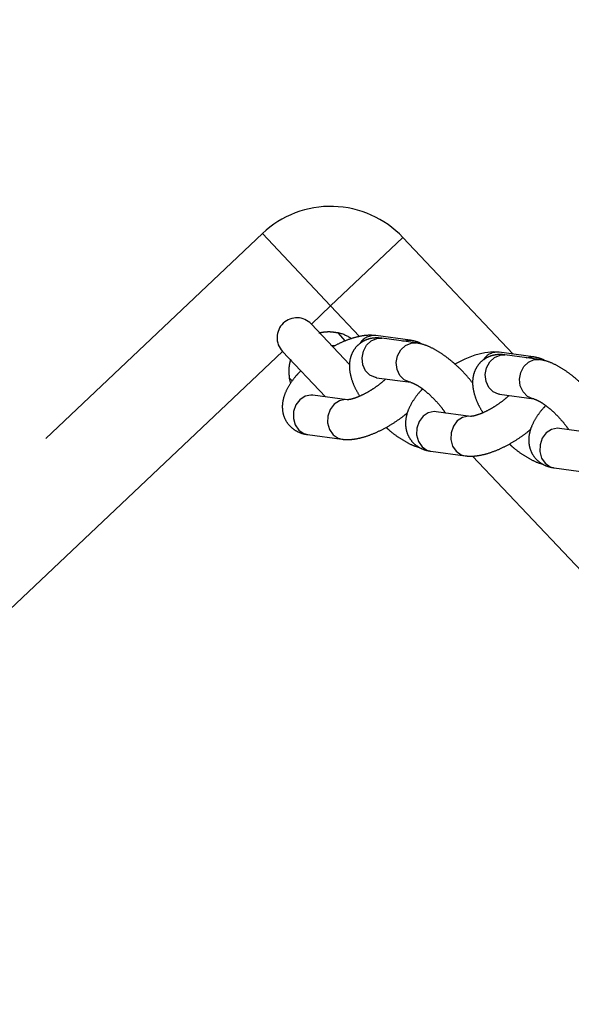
# Model space of a CAD drawing. Header units: metres. Extents: x 104098 to 104607, y 427853 to 428230.
# Tile 105 of 147: x 104264.6857 to 104264.7689, y 428140.8492 to 428140.9977. Entities that reach past the tile are written whole.
import ezdxf

# ---------------------------------------------------------------- set-up
doc = ezdxf.new("R2010")
doc.units = ezdxf.units.M
doc.linetypes.add('DASHED2', pattern=[0.375, 0.25, -0.125])

# ---------------------------------------------------------------- blocks, each defined once
blk = doc.blocks.new('school2')
at = {"color": 252, "linetype": 'DASHED2'}
for p, q in [((107993.4965444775, 456625.1556471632), (107993.9165444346, 456625.1556471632)), ((107993.9165444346, 456625.1406471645), (107993.9165444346, 456625.1556471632)), ((107993.9065444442, 456625.1406471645), (107993.506544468, 456625.1406471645)), ((107993.9065444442, 456625.1406471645), (107993.9065444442, 456625.1312056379)), ((107993.9125444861, 456625.1322585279), (107993.9125444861, 456625.1406471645)), ((107993.9165444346, 456625.1406471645), (107993.9125444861, 456625.1406471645)), ((107993.9315444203, 456625.1406471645), (107993.9165444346, 456625.1406471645)), ((107993.9165444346, 456625.1342699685), (107993.9165444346, 456625.1406471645)), ((107993.9315444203, 456625.1406471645), (107993.9315444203, 456625.1164340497)), ((107993.9042071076, 456625.1363879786), (107993.9045464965, 456625.1369668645)), ((107993.9045640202, 456625.1363964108), (107993.9045464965, 456625.1369668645)), ((107993.9145424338, 456625.1369668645), (107993.9144905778, 456625.1352829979)), ((107993.9125204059, 456625.1363200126), (107993.9128494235, 456625.1359004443)), ((107993.9128494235, 456625.1359004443), (107993.9128670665, 456625.1358744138)), ((107993.9015431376, 456625.132908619), (107993.9008018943, 456625.1321790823)), ((107993.9024612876, 456625.1333847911), (107993.9015431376, 456625.132908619)), ((107993.9034454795, 456625.1335501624), (107993.9024612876, 456625.1333847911)), ((107993.9043771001, 456625.1333847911), (107993.9034454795, 456625.1335501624)), ((107993.905143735, 456625.132908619), (107993.9043771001, 456625.1333847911)), ((107993.9053432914, 456625.1326929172), (107993.905143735, 456625.132908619)), ((107993.9086190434, 456625.1286369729), (107993.9053432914, 456625.1326929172)), ((107993.9145929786, 456625.1316683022), (107993.9154354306, 456625.1322804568)), ((107993.9154354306, 456625.1322804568), (107993.9164012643, 456625.1326061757)), ((107993.9164012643, 456625.1326061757), (107993.9173738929, 456625.1326061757)), ((107993.9173738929, 456625.1326061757), (107993.9182361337, 456625.1322804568)), ((107993.9182361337, 456625.1322804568), (107993.9187920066, 456625.1317905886)), ((107993.9216891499, 456625.1286369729), (107993.9184133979, 456625.1326929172)), ((107993.9003269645, 456625.1312841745), (107993.9001754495, 456625.1303318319)), ((107993.9008018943, 456625.1321790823), (107993.9003269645, 456625.1312841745)), ((107993.9136574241, 456625.1299056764), (107993.9139754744, 456625.1308435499)), ((107993.9139754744, 456625.1308435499), (107993.9145929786, 456625.1316683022)), ((107993.9220677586, 456625.1277346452), (107993.9187920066, 456625.1317905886)), ((107993.9001754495, 456625.1303318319), (107993.9003658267, 456625.1294369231)), ((107993.9003658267, 456625.1294369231), (107993.9006755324, 456625.1289230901)), ((107993.9057369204, 456625.1293288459), (107993.9048188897, 456625.1288526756)), ((107993.9067211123, 456625.129494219), (107993.9057369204, 456625.1293288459)), ((107993.9076527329, 456625.1293288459), (107993.9067211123, 456625.129494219)), ((107993.9084193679, 456625.1288526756), (107993.9076527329, 456625.1293288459)), ((107993.9136772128, 456625.128967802), (107993.9136574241, 456625.1299056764)), ((107993.920807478, 456625.1292950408), (107993.9214894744, 456625.1288526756)), ((107993.9006755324, 456625.1289230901), (107993.9039511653, 456625.1248671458)), ((107993.9040776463, 456625.128123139), (107993.9036025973, 456625.1272282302)), ((107993.9048188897, 456625.1288526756), (107993.9040776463, 456625.128123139)), ((107993.9086170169, 456625.1286394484), (107993.9084193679, 456625.1288526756)), ((107993.9140323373, 456625.1281430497), (107993.9136772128, 456625.128967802)), ((107993.9140920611, 456625.1280615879), (107993.9140323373, 456625.1281430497)), ((107993.9141242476, 456625.1280207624), (107993.9140920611, 456625.1280615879)), ((107993.9141242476, 456625.1280207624), (107993.9173998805, 456625.1239648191)), ((107993.9178686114, 456625.1276123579), (107993.9187110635, 456625.1282245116)), ((107993.9187110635, 456625.1282245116), (107993.9196768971, 456625.1285502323)), ((107993.9196768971, 456625.1285502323), (107993.9206496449, 456625.1285502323)), ((107993.9206496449, 456625.1285502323), (107993.9215118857, 456625.1282245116)), ((107993.9214894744, 456625.1288526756), (107993.9216904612, 456625.1286352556)), ((107993.9215118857, 456625.1282245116), (107993.9220694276, 456625.1277324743)), ((107993.9036025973, 456625.1272282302), (107993.9034512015, 456625.1262758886)), ((107993.9034512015, 456625.1262758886), (107993.9036415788, 456625.1253809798)), ((107993.9169330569, 456625.1258497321), (107993.9172511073, 456625.1267876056)), ((107993.9172511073, 456625.1267876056), (107993.9178686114, 456625.1276123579)), ((107993.9036415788, 456625.1253809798), (107993.903952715, 456625.1248652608)), ((107993.9169528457, 456625.1249118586), (107993.9169330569, 456625.1258497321)), ((107993.9173080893, 456625.1240871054), (107993.9169528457, 456625.1249118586)), ((107993.9173992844, 456625.1239656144), (107993.9173080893, 456625.1240871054)), ((107993.9241232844, 456625.121395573), (107993.9241232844, 456625.1213955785)), ((107993.9257433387, 456625.1209052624), (107993.9241232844, 456625.121395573)), ((107993.9272720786, 456625.1202717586), (107993.9257433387, 456625.1209052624)), ((107993.9152379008, 456625.1189487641), (107993.9142537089, 456625.1187833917)), ((107993.9161695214, 456625.1187833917), (107993.9152379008, 456625.1189487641)), ((107993.9286010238, 456625.1195189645), (107993.9272720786, 456625.1202717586)), ((107993.9296315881, 456625.1187078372), (107993.9286010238, 456625.1195189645)), ((107993.9125943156, 456625.1175776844), (107993.9121193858, 456625.1166827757)), ((107993.913335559, 456625.1183072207), (107993.9125943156, 456625.1175776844)), ((107993.9142537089, 456625.1187833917), (107993.913335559, 456625.1183072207)), ((107993.9169361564, 456625.1183072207), (107993.9161695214, 456625.1187833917)), ((107993.9171357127, 456625.118091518), (107993.9169361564, 456625.1183072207)), ((107993.9204114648, 456625.114035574), (107993.9171357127, 456625.118091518)), ((107993.9263853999, 456625.1170669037), (107993.9272278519, 456625.1176790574)), ((107993.9272278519, 456625.1176790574), (107993.9281936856, 456625.1180047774)), ((107993.9281936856, 456625.1180047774), (107993.9291663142, 456625.1180047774)), ((107993.9291663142, 456625.1180047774), (107993.930028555, 456625.1176790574)), ((107993.9302058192, 456625.118091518), (107993.9296315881, 456625.1187078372)), ((107993.930028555, 456625.1176790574), (107993.9305844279, 456625.1171891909)), ((107993.9334815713, 456625.114035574), (107993.9302058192, 456625.118091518)), ((107993.9121193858, 456625.1166827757), (107993.9119678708, 456625.1157304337)), ((107993.9254498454, 456625.1153042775), (107993.9257678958, 456625.1162421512)), ((107993.9257678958, 456625.1162421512), (107993.9263853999, 456625.1170669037)), ((107993.93386018, 456625.1131332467), (107993.9305844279, 456625.1171891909)), ((107993.9119678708, 456625.1157304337), (107993.912158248, 456625.1148355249)), ((107993.912158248, 456625.1148355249), (107993.9124679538, 456625.1143216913)), ((107993.9175293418, 456625.1147274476), (107993.916611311, 456625.1142512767)), ((107993.9185135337, 456625.1148928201), (107993.9175293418, 456625.1147274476)), ((107993.9194451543, 456625.1147274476), (107993.9185135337, 456625.1148928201)), ((107993.9202117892, 456625.1142512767), (107993.9194451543, 456625.1147274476)), ((107993.9254696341, 456625.1143664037), (107993.9254498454, 456625.1153042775)), ((107993.9258247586, 456625.1135416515), (107993.9254696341, 456625.1143664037)), ((107993.9325998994, 456625.1146936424), (107993.9332818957, 456625.1142512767)), ((107993.9124679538, 456625.1143216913), (107993.9157435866, 456625.1102657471)), ((107993.9158700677, 456625.1135217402), (107993.9153950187, 456625.1126268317)), ((107993.916611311, 456625.1142512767), (107993.9158700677, 456625.1135217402)), ((107993.9204094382, 456625.1140380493), (107993.9202117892, 456625.1142512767)), ((107993.9258844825, 456625.1134601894), (107993.9258247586, 456625.1135416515)), ((107993.925916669, 456625.1134193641), (107993.9258844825, 456625.1134601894)), ((107993.925916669, 456625.1134193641), (107993.9291923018, 456625.1093634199)), ((107993.9290435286, 456625.1121862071), (107993.9296610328, 456625.1130109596)), ((107993.9296610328, 456625.1130109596), (107993.9305034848, 456625.1136231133)), ((107993.9305034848, 456625.1136231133), (107993.9314693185, 456625.1139488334)), ((107993.9314693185, 456625.1139488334), (107993.9324420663, 456625.1139488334)), ((107993.9324420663, 456625.1139488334), (107993.9333043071, 456625.1136231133)), ((107993.9332818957, 456625.1142512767), (107993.9334828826, 456625.1140338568)), ((107993.9333043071, 456625.1136231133), (107993.9338618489, 456625.1131310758)), ((107993.9153950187, 456625.1126268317), (107993.9152436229, 456625.1116744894)), ((107993.9152436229, 456625.1116744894), (107993.9154340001, 456625.1107795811)), ((107993.9287254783, 456625.1112483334), (107993.9290435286, 456625.1121862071)), ((107993.9154340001, 456625.1107795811), (107993.9157451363, 456625.1102638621)), ((107993.928745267, 456625.1103104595), (107993.9287254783, 456625.1112483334)), ((107993.9291005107, 456625.1094857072), (107993.928745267, 456625.1103104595)), ((107993.9165444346, 456625.0418096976), (107993.9165444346, 456625.1094710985)), ((107993.9291917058, 456625.1093642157), (107993.9291005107, 456625.1094857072)), ((107993.9260461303, 456625.1041819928), (107993.9251279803, 456625.1037058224)), ((107993.9270303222, 456625.1043473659), (107993.9260461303, 456625.1041819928)), ((107993.9279619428, 456625.1041819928), (107993.9270303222, 456625.1043473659)), ((107993.9287285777, 456625.1037058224), (107993.9279619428, 456625.1041819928)), ((107993.924386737, 456625.1029762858), (107993.9239118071, 456625.102081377)), ((107993.9251279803, 456625.1037058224), (107993.924386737, 456625.1029762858)), ((107993.928928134, 456625.1034901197), (107993.9287285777, 456625.1037058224)), ((107993.9322038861, 456625.0994341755), (107993.928928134, 456625.1034901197)), ((107993.9239118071, 456625.102081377), (107993.9237602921, 456625.1011290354)), ((107993.9237602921, 456625.1011290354), (107993.9239506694, 456625.1002341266)), ((107993.9239506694, 456625.1002341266), (107993.9242603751, 456625.0997202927)), ((107993.9242603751, 456625.0997202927), (107993.927536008, 456625.0956643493))]:
    blk.add_line(p, q, dxfattribs=at)
for centre, radius, start, end in [((107963.1760300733, 457111.1270218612), 478.5421874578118, 270.128471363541, 276.2285906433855), ((107963.1760300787, 457111.1270218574), 478.5421874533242, 270.128471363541, 276.2285906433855), ((107963.1760076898, 457111.1274265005), 478.6425921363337, 270.1284688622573, 276.2273076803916), ((107963.1760076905, 457111.1274265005), 480.8925921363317, 270.1284688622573, 276.1986169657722), ((107993.9165444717, 456625.1406471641), 0.01500000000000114, 0, 90), ((107993.9095444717, 456625.1406471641), 0.002999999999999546, 0, 180), ((107993.9095444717, 456625.1336471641), 0.006000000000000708, 12.3134827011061, 33.59255543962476), ((107993.9165187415, 456625.1310625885), 0.002499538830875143, 40.71159185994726, 103.7886995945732), ((107993.9283111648, 456625.1164611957), 0.002499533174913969, 40.71151263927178, 103.7887788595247)]:
    blk.add_arc(centre, radius, start, end, dxfattribs=at)
for points, knots in [([(107993.9045464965, 456625.1369668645), (107993.9048026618, 456625.1373057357), (107993.9052286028, 456625.1378691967), (107993.9059005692, 456625.1384268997), (107993.9063407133, 456625.1387261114), (107993.9066167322, 456625.1388850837), (107993.9066437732, 456625.1388995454), (107993.9066567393, 456625.1389064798)], [0, 0, 0, 0, 0.3231392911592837, 0.5373025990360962, 0.7133124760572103, 0.8625333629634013, 1, 1, 1, 1]), ([(107993.9124435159, 456625.1389002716), (107993.9124385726, 456625.1389029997), (107993.9124195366, 456625.1389135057), (107993.9125546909, 456625.1388393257), (107993.9128290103, 456625.1386736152), (107993.9132781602, 456625.138358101), (107993.9139122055, 456625.1378121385), (107993.9143174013, 456625.1372686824), (107993.9145424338, 456625.1369668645)], [0, 0, 0, 0, 0.0483200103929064, 0.1860778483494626, 0.326041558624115, 0.4830758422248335, 0.7129171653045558, 0.9999999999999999, 0.9999999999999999, 0.9999999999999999, 0.9999999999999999]), ([(107993.9065997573, 456625.1366154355), (107993.9062879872, 456625.1366060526), (107993.9054105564, 456625.1365796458), (107993.904067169, 456625.1363472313), (107993.9026977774, 456625.1359251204), (107993.9015721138, 456625.135316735), (107993.9007088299, 456625.1345806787), (107993.9000689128, 456625.1336958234), (107993.8996693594, 456625.132656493), (107993.8995721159, 456625.1315432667), (107993.899780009, 456625.130469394), (107993.9001734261, 456625.1295975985), (107993.9005237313, 456625.1291270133), (107993.9006755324, 456625.1289230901)], [0, 0, 0, 0, 0.06648177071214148, 0.1871031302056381, 0.3156594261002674, 0.4187750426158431, 0.5096598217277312, 0.595268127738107, 0.6789030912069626, 0.7687486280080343, 0.8531224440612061, 0.9363521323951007, 1, 1, 1, 1]), ([(107993.9184133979, 456625.1326929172), (107993.918227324, 456625.132903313), (107993.9177559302, 456625.1334363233), (107993.9167980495, 456625.1341663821), (107993.9155048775, 456625.1348946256), (107993.9140501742, 456625.1355067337), (107993.9129902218, 456625.1358069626), (107993.9124981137, 456625.135946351)], [0, 0, 0, 0, 0.1347384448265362, 0.3413423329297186, 0.5694835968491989, 0.8001225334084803, 1, 1, 1, 1]), ([(107993.9187920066, 456625.1317905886), (107993.9185979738, 456625.1320104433), (107993.9181778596, 456625.1324864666), (107993.9173538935, 456625.1330620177), (107993.9163558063, 456625.1334479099), (107993.9152730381, 456625.1335544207), (107993.9142121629, 456625.1333596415), (107993.9132646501, 456625.1329045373), (107993.9124673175, 456625.1322606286), (107993.9117815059, 456625.1314329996), (107993.9111806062, 456625.1303702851), (107993.9106914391, 456625.1291422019), (107993.9104701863, 456625.1281762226), (107993.9103689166, 456625.1277340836)], [0, 0, 0, 0, 0.07542713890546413, 0.1633127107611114, 0.2475319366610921, 0.3308618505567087, 0.4179364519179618, 0.5006054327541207, 0.5840424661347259, 0.6741792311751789, 0.7777888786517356, 0.8982916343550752, 1, 1, 1, 1]), ([(107993.9150127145, 456625.1269206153), (107993.9147123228, 456625.1269261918), (107993.9140302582, 456625.126938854), (107993.9128709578, 456625.1270822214), (107993.9116481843, 456625.1273259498), (107993.9105219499, 456625.1276538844), (107993.9096208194, 456625.1280141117), (107993.9090068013, 456625.1283384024), (107993.9086625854, 456625.1285905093), (107993.9086330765, 456625.1286232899), (107993.9086194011, 456625.1286384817)], [0, 0, 0, 0, 0.1116483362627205, 0.2535069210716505, 0.3974372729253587, 0.5404683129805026, 0.6796219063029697, 0.7980003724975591, 0.9063861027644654, 1, 1, 1, 1]), ([(107993.9225622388, 456625.126988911), (107993.9225569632, 456625.1270188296), (107993.922490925, 456625.1273933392), (107993.9221800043, 456625.1279589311), (107993.9218375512, 456625.1284319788), (107993.9216891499, 456625.1286369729)], [0, 0, 0, 0, 0.04689163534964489, 0.5869727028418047, 1, 1, 1, 1]), ([(107993.9241250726, 456625.1174420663), (107993.9241630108, 456625.1179159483), (107993.9242455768, 456625.1189472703), (107993.9242163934, 456625.1205776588), (107993.924069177, 456625.122256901), (107993.9237875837, 456625.1238697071), (107993.9233555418, 456625.1253893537), (107993.922812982, 456625.126690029), (107993.9222965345, 456625.1274139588), (107993.9220677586, 456625.1277346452)], [0, 0, 0, 0, 0.1228536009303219, 0.2673695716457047, 0.4123340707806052, 0.5592667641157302, 0.7109220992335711, 0.8719442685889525, 1, 1, 1, 1]), ([(107993.9039511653, 456625.1248671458), (107993.904137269, 456625.1246567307), (107993.9046087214, 456625.124123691), (107993.9055669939, 456625.1233941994), (107993.9068582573, 456625.1226632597), (107993.908371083, 456625.1220400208), (107993.9100077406, 456625.1215430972), (107993.9116959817, 456625.1211935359), (107993.9130184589, 456625.1209998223), (107993.9137435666, 456625.1209727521), (107993.9139155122, 456625.1209663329)], [0, 0, 0, 0, 0.08833644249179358, 0.2237807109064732, 0.3733443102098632, 0.5245452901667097, 0.6706655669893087, 0.8136997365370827, 0.955822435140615, 0.9999999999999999, 0.9999999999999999, 0.9999999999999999, 0.9999999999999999]), ([(107993.9174050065, 456625.1239570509), (107993.9174081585, 456625.123953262), (107993.9174167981, 456625.1239428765), (107993.917559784, 456625.123685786), (107993.9177574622, 456625.1231518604), (107993.917964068, 456625.1223513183), (107993.9181306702, 456625.1213243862), (107993.918227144, 456625.1201325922), (107993.9182289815, 456625.1188754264), (107993.918157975, 456625.1177875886), (107993.9180574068, 456625.117209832), (107993.9180202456, 456625.1169963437)], [0, 0, 0, 0, 0.05639692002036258, 0.1545848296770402, 0.2616403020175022, 0.380106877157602, 0.5080650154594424, 0.6424195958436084, 0.7801815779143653, 0.9187742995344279, 1, 1, 1, 1]), ([(107993.9180068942, 456625.1219964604), (107993.9178255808, 456625.1219901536), (107993.9170804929, 456625.1219642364), (107993.9158614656, 456625.1217432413), (107993.9144898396, 456625.1213243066), (107993.9133645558, 456625.120715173), (107993.9125012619, 456625.119979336), (107993.9118613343, 456625.1190944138), (107993.9114617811, 456625.1180550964), (107993.9113645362, 456625.1169418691), (107993.9115724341, 456625.1158679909), (107993.9119658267, 456625.1149962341), (107993.9123161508, 456625.1145256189), (107993.9124679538, 456625.1143216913)], [0, 0, 0, 0, 0.03989752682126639, 0.1639545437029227, 0.2961724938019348, 0.4022201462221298, 0.4956984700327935, 0.5837451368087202, 0.6697622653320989, 0.7621667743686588, 0.8489438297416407, 0.9345441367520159, 1, 1, 1, 1]), ([(107993.9100338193, 456625.1215630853), (107993.9100557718, 456625.1212816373), (107993.9101219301, 456625.1204334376), (107993.9103719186, 456625.1190898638), (107993.9108072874, 456625.1175743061), (107993.9112062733, 456625.1165390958), (107993.9115403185, 456625.1160495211), (107993.9115947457, 456625.1159697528)], [0, 0, 0, 0, 0.1293923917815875, 0.3899497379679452, 0.6588773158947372, 0.9444195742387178, 1, 1, 1, 1]), ([(107993.9305844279, 456625.1171891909), (107993.9303903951, 456625.1174090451), (107993.9299702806, 456625.1178850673), (107993.9291463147, 456625.1184606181), (107993.9281482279, 456625.1188465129), (107993.9270654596, 456625.1189530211), (107993.9260045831, 456625.1187582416), (107993.9250570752, 456625.1183031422), (107993.9242597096, 456625.1176591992), (107993.9235739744, 456625.116831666), (107993.9229730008, 456625.1157688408), (107993.9224838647, 456625.114540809), (107993.922262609, 456625.1135748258), (107993.9221613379, 456625.1131326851)], [0, 0, 0, 0, 0.07542708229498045, 0.1633126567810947, 0.2475319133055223, 0.3308618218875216, 0.417936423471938, 0.5006054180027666, 0.5840424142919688, 0.6741841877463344, 0.7777888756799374, 0.8982916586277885, 1, 1, 1, 1]), ([(107993.9268051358, 456625.1123192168), (107993.9265047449, 456625.1123247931), (107993.9258226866, 456625.1123374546), (107993.9246633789, 456625.1124808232), (107993.9234405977, 456625.112724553), (107993.9223143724, 456625.1130524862), (107993.9214132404, 456625.1134127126), (107993.9207992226, 456625.1137370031), (107993.9204549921, 456625.1139891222), (107993.920425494, 456625.1140218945), (107993.9204118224, 456625.1140370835)], [0, 0, 0, 0, 0.1116471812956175, 0.2535026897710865, 0.3974299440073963, 0.5404595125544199, 0.679611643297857, 0.7979888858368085, 0.9063735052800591, 1, 1, 1, 1]), ([(107993.9343547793, 456625.1123875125), (107993.9343494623, 456625.1124174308), (107993.9342829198, 456625.11279186), (107993.9339725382, 456625.1133575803), (107993.9336300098, 456625.11383059), (107993.9334815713, 456625.114035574)], [0, 0, 0, 0, 0.04690056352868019, 0.5869637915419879, 1, 1, 1, 1]), ([(107993.9359174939, 456625.1028406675), (107993.9359554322, 456625.1033145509), (107993.9360379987, 456625.1043458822), (107993.9360088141, 456625.1059762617), (107993.9358616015, 456625.1076554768), (107993.9355800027, 456625.1092683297), (107993.9351479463, 456625.1107879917), (107993.9346054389, 456625.1120885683), (107993.9340889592, 456625.1128125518), (107993.93386018, 456625.1131332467)], [0, 0, 0, 0, 0.1228528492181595, 0.267369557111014, 0.4123347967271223, 0.559264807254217, 0.7109209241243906, 0.8719498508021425, 1, 1, 1, 1]), ([(107993.9157435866, 456625.1102657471), (107993.9159296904, 456625.1100553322), (107993.9164011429, 456625.1095222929), (107993.9173594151, 456625.1087928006), (107993.9186506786, 456625.1080618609), (107993.9201635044, 456625.1074386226), (107993.921800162, 456625.1069416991), (107993.923488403, 456625.1065921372), (107993.9248108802, 456625.1063984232), (107993.925535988, 456625.1063713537), (107993.9257079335, 456625.1063649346)], [0, 0, 0, 0, 0.08833642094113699, 0.2237807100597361, 0.3733443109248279, 0.5245452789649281, 0.6706655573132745, 0.8136997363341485, 0.9558224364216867, 1, 1, 1, 1]), ([(107993.9291974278, 456625.1093556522), (107993.9292005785, 456625.1093518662), (107993.929209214, 456625.1093414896), (107993.9293522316, 456625.1090843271), (107993.929549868, 456625.1085505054), (107993.9297564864, 456625.107749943), (107993.9299230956, 456625.1067229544), (107993.9300195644, 456625.1055311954), (107993.930021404, 456625.1042740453), (107993.9299503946, 456625.1031861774), (107993.9298498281, 456625.1026084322), (107993.929812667, 456625.1023949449)], [0, 0, 0, 0, 0.05639750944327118, 0.1545741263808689, 0.2616414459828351, 0.3801093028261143, 0.5080627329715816, 0.6424187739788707, 0.7801822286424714, 0.9187734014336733, 1, 1, 1, 1]), ([(107993.9218262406, 456625.106961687), (107993.9218481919, 456625.1066802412), (107993.9219143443, 456625.1058320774), (107993.9221643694, 456625.104488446), (107993.9225996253, 456625.1029728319), (107993.9229989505, 456625.1019377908), (107993.9233327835, 456625.1014481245), (107993.9233871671, 456625.1013683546)], [0, 0, 0, 0, 0.1293952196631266, 0.3899447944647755, 0.6588707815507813, 0.9444277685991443, 1, 1, 1, 1]), ([(107993.9297993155, 456625.1073950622), (107993.929618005, 456625.1073887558), (107993.9288729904, 456625.1073628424), (107993.9276537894, 456625.1071418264), (107993.9262823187, 456625.1067229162), (107993.9251569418, 456625.1061137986), (107993.9242938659, 456625.1053779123), (107993.9236537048, 456625.1044930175), (107993.9232542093, 456625.1034536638), (107993.9231569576, 456625.1023404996), (107993.9233648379, 456625.1012666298), (107993.923758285, 456625.1003947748), (107993.9241085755, 456625.0999242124), (107993.9242603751, 456625.0997202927)], [0, 0, 0, 0, 0.03990046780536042, 0.1639531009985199, 0.296175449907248, 0.4022228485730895, 0.4956959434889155, 0.583741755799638, 0.6697586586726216, 0.7621672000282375, 0.8489440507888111, 0.9345393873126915, 1, 1, 1, 1])]:
    blk.add_open_spline(points, degree=3, knots=knots, dxfattribs=at)

msp = doc.modelspace()

# ---------------------------------------------------------------- block references
at = {"rotation": 43.40342385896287}
msp.add_blockref('school2', (339564.7790640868, 22181.48214643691), dxfattribs=at)

doc.saveas('drawing.dxf')
